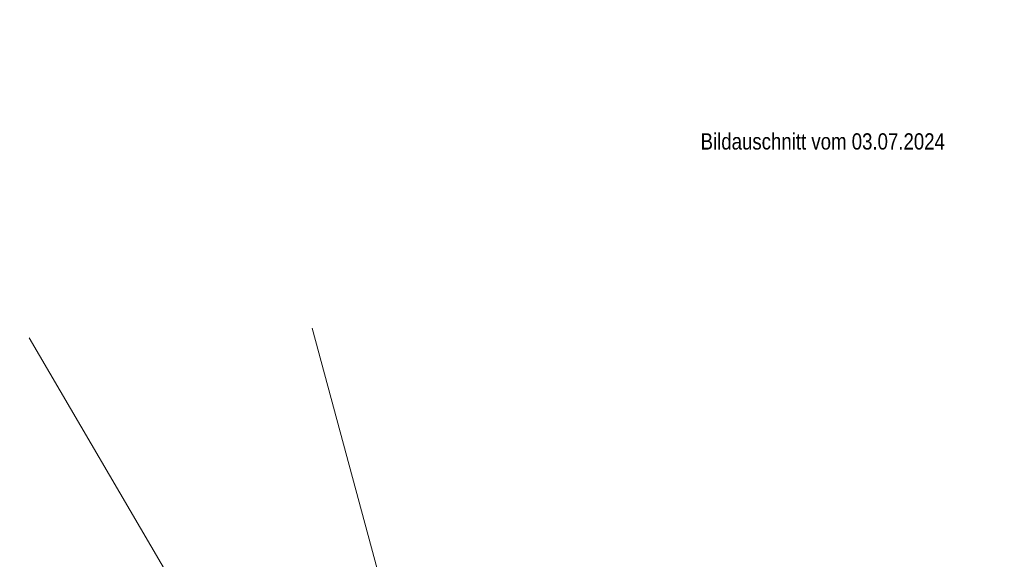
# Model space of a CAD drawing. Header units: millimetres. Extents: x -13 to 146, y -13 to 60.
# Tile 169 of 170: x 107 to 126, y 34 to 44. Entities that reach past the tile are written whole.
import ezdxf

# ---------------------------------------------------------------- set-up
doc = ezdxf.new("R2010")
doc.units = ezdxf.units.MM
doc.layers.add('Texte', color=7, linetype='Continuous', lineweight=20)
doc.styles.add('Arial Narrow', font='ARIALN.TTF')
doc.dimstyles.new('Arch_Strakon_dimstyle', dxfattribs={"dimtxt": 11.25, "dimasz": 1, "dimexe": 1.25, "dimexo": 0.0625, "dimgap": 1, "dimtad": 0, "dimdec": 5, "dimzin": 12, "dimdsep": 46, "dimtxsty": 'Arial Narrow', "dimblk": 'Arrowhead_Tick', "dimsah": 1, "dimcen": 0, "dimse1": 1, "dimse2": 1, "dimclrd": 6, "dimclrt": 3, "dimazin": 0, "dimtfac": 1, "dimtdec": 4, "dimtmove": 0, "dimatfit": 3, "dimldrblk": 'NONE', "dimfxl": 1, "dimtvp": 1, "dimtolj": 1, "dimtzin": 0, "dimlwd": 13, "dimarcsym": 2})

# ---------------------------------------------------------------- blocks, each defined once
blk = doc.blocks.new('Arrowhead_Tick')
at = {"color": 0, "linetype": 'Continuous', "lineweight": -2}
for p, q in [((0, 20), (0, -10)), ((-1, 0), (0, 0)), ((10, 0), (0, 0))]:
    blk.add_line(p, q, dxfattribs=at)
at = {"color": 2, "linetype": 'Continuous', "lineweight": 35}
blk.add_line((4.4, 4.4), (-4.4, -4.4), dxfattribs=at)
blk = doc.blocks.new('*D915')
at = {"layer": 'Defpoints', "color": 0}
for p in [(89.719, 44.028), (116.871, 36.873), (116.871, 29.627)]:
    blk.add_point(p, dxfattribs=at)
at = {"layer": 'Texte', "color": 6, "linetype": 'Continuous', "lineweight": 13}
blk.add_line((89.729, 29.627), (116.861, 29.627), dxfattribs=at)
at = {"layer": 'Texte', "color": 6, "lineweight": 13, "xscale": 0.01, "yscale": 0.01, "zscale": 0.01}
blk.add_blockref('Arrowhead_Tick', (116.871, 29.627), dxfattribs=at)
at = {"layer": 'Texte', "color": 6, "lineweight": 13, "xscale": 0.01, "yscale": 0.01, "zscale": 0.01, "rotation": 180}
blk.add_blockref('Arrowhead_Tick', (89.719, 29.627), dxfattribs=at)
at = {"layer": 'Texte', "color": 2, "lineweight": 25, "insert": (103.295, 29.757), "char_height": 0.1575, "attachment_point": 5, "style": 'Arial Narrow'}
blk.add_mtext('\\A1;13.57{\\A1;\\H.6x;\\S5;}', dxfattribs=at)
blk = doc.blocks.new('_None')

msp = doc.modelspace()

# ---------------------------------------------------------------- linework, layer by layer
at = {"layer": 'Texte', "color": 5, "linetype": 'Continuous', "lineweight": 18}
for p, q in [((112.798692, 38.050142), (116.148727, 25.643965)), ((107.313468, 37.866074), (114.602557, 25.423084))]:
    msp.add_line(p, q, dxfattribs=at)

# ---------------------------------------------------------------- texts
at = {"layer": 'Texte', "color": 1, "lineweight": 70, "style": 'Arial Narrow'}
msp.add_text('Bildauschnitt vom 03.07.2024', height=0.315, dxfattribs=at).set_placement((120.327507, 41.511916))

# ---------------------------------------------------------------- dimensions: what is measured, and where the dimension line sits
at = {"layer": 'Texte', "lineweight": 25}
dim = msp.add_linear_dim(base=(116.870653, 29.626981), p1=(89.718653, 44.027641), p2=(116.870653, 36.873208), text='13.57{\\A1;\\H.6x;\\S5;}', dimstyle='Arch_Strakon_dimstyle', override={"dimscale": 0.01, "dimtxt": 15.75, "dimasz": 1, "dimgap": 5, "dimtad": 1, "dimjust": 0, "dimtih": 0, "dimtoh": 0, "dimdec": 5, "dimdsep": 46, "dimtxsty": 'Arial Narrow', "dimclrd": 6, "dimclrt": 2, "dimtix": 1, "dimtofl": 255, "dimtmove": 0, "dimatfit": 2, "dimfxl": 0, "dimfxlon": 0, "dimtvp": 31.746032, "dimlwd": 13}, dxfattribs=at)
dim.commit()
dim.dimension.update_dxf_attribs({"geometry": '*D915', "text_midpoint": (103.294653, 29.626981), "dimtype": 160})

doc.saveas('drawing.dxf')
